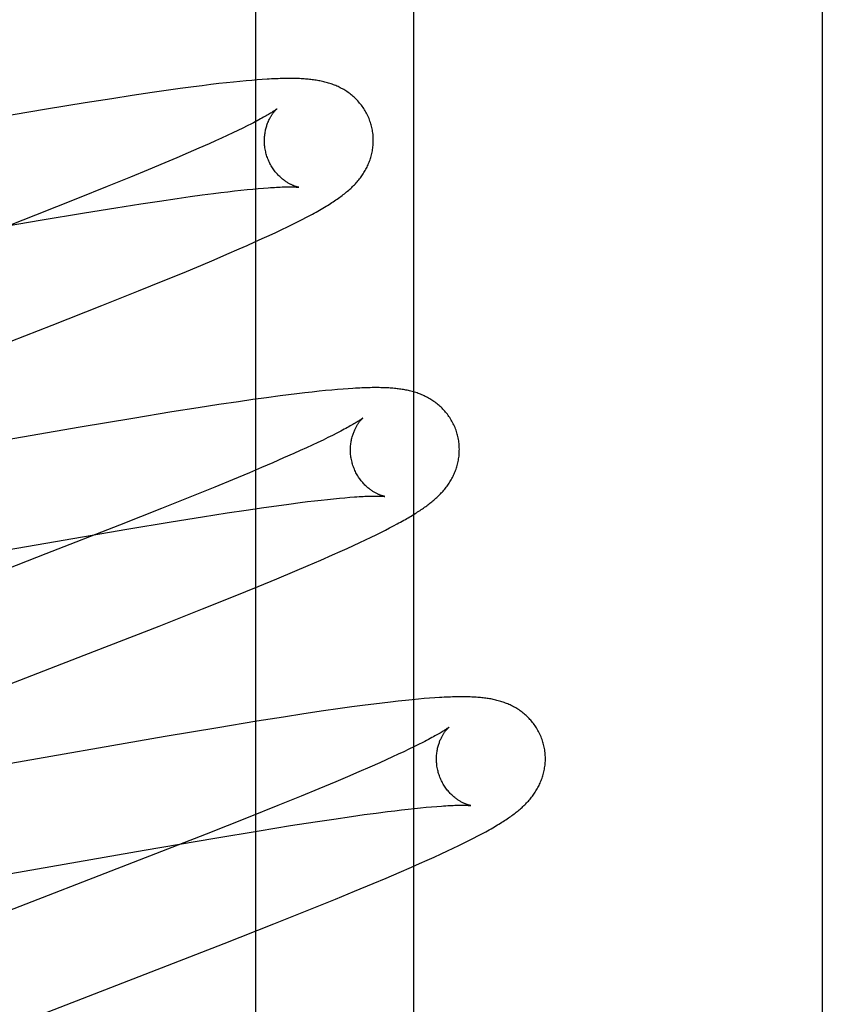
# Model space of a CAD drawing. Header units: inches. Extents: x 0 to 278, y 0 to 180.
# Tile 39 of 67: x 95.908 to 96.056, y 91.963 to 92.144. Entities that reach past the tile are written whole.
import ezdxf

# ---------------------------------------------------------------- set-up
doc = ezdxf.new("R2010")
doc.units = ezdxf.units.IN
doc.header["$LTSCALE"] = 15.310625
doc.header["$MEASUREMENT"] = 0
doc.linetypes.add('HIDDEN', pattern=[0.2, 0.1, -0.1])
doc.layers.add('DEFAULT_2', color=8, linetype='HIDDEN')
doc.layers.add('RIGHTHAND_DOOR_ASSEMBLY', color=7, linetype='CONTINUOUS')

msp = doc.modelspace()

# ---------------------------------------------------------------- linework, layer by layer
at = {"layer": 'DEFAULT_2', "color": 8, "linetype": 'HIDDEN'}
for p, q in [((95.9808, 88.0549), (95.9808, 93.5554)), ((95.94769, 92.13219), (95.9464, 92.13205)), ((95.94889, 92.13231), (95.94769, 92.13219)), ((95.95001, 92.13242), (95.94889, 92.13231)), ((95.95106, 92.13251), (95.95001, 92.13242)), ((95.95205, 92.13259), (95.95106, 92.13251)), ((95.95298, 92.13266), (95.95205, 92.13259)), ((95.93538, 92.13064), (95.93276, 92.13026)), ((95.93791, 92.13099), (95.93538, 92.13064)), ((95.94036, 92.13132), (95.93791, 92.13099)), ((95.94196, 92.13153), (95.94036, 92.13132)), ((95.94353, 92.13172), (95.94196, 92.13153)), ((95.94501, 92.1319), (95.94353, 92.13172)), ((95.9464, 92.13205), (95.94501, 92.1319)), ((95.92539, 92.12914), (95.92051, 92.12837)), ((95.92914, 92.12972), (95.92539, 92.12914)), ((95.93276, 92.13026), (95.92914, 92.12972)), ((95.91336, 92.1272), (95.90369, 92.12557)), ((95.92051, 92.12837), (95.91336, 92.1272)), ((95.94852, 92.12331), (95.94758, 92.12286)), ((95.94941, 92.12374), (95.94852, 92.12331)), ((95.95024, 92.12416), (95.94941, 92.12374)), ((95.95101, 92.12455), (95.95024, 92.12416)), ((95.9444, 92.12138), (95.94323, 92.12086)), ((95.94551, 92.12189), (95.9444, 92.12138)), ((95.94657, 92.12239), (95.94551, 92.12189)), ((95.94758, 92.12286), (95.94657, 92.12239)), ((95.94137, 92.12003), (95.9394, 92.11917)), ((95.94323, 92.12086), (95.94137, 92.12003)), ((95.93732, 92.11828), (95.93514, 92.11735)), ((95.9394, 92.11917), (95.93732, 92.11828)), ((95.93207, 92.11606), (95.92882, 92.11472)), ((95.93514, 92.11735), (95.93207, 92.11606)), ((95.92882, 92.11472), (95.92454, 92.11298)), ((95.92454, 92.11298), (95.9191, 92.11079)), ((95.94792, 92.11219), (95.94909, 92.11232)), ((95.94909, 92.11232), (95.95021, 92.11244)), ((95.95021, 92.11244), (95.95127, 92.11254)), ((95.95127, 92.11254), (95.95227, 92.11263)), ((95.95227, 92.11263), (95.9532, 92.11271)), ((95.9191, 92.11079), (95.91138, 92.10774)), ((95.93412, 92.11034), (95.93739, 92.11082)), ((95.93739, 92.11082), (95.93973, 92.11115)), ((95.93973, 92.11115), (95.94195, 92.11145)), ((95.94195, 92.11145), (95.94406, 92.11173)), ((95.94406, 92.11173), (95.9454, 92.1119)), ((95.9454, 92.1119), (95.94668, 92.11205)), ((95.94668, 92.11205), (95.94792, 92.11219)), ((95.92038, 92.10818), (95.92614, 92.10911)), ((95.92614, 92.10911), (95.93068, 92.10982)), ((95.93068, 92.10982), (95.93412, 92.11034)), ((95.91138, 92.10774), (95.89795, 92.10249)), ((95.91223, 92.10683), (95.92038, 92.10818)), ((95.95949, 92.10653), (95.96033, 92.10695)), ((95.96033, 92.10695), (95.96111, 92.10736)), ((95.89919, 92.10459), (95.91223, 92.10683)), ((95.95547, 92.10457), (95.95659, 92.10511)), ((95.95659, 92.10511), (95.95763, 92.10561)), ((95.95763, 92.10561), (95.9586, 92.10608)), ((95.9586, 92.10608), (95.95949, 92.10653)), ((95.95165, 92.10282), (95.95299, 92.10343)), ((95.95299, 92.10343), (95.95427, 92.10401)), ((95.95427, 92.10401), (95.95547, 92.10457)), ((95.9465, 92.10056), (95.94878, 92.10155)), ((95.94878, 92.10155), (95.95024, 92.10219)), ((95.95024, 92.10219), (95.95165, 92.10282)), ((95.94414, 92.09955), (95.9465, 92.10056)), ((95.93834, 92.09712), (95.94171, 92.09852)), ((95.94171, 92.09852), (95.94414, 92.09955)), ((95.93482, 92.09567), (95.93834, 92.09712)), ((95.93025, 92.09382), (95.93482, 92.09567)), ((95.92352, 92.09113), (95.93025, 92.09382)), ((95.91441, 92.08754), (95.92352, 92.09113)), ((95.86711, 92.06919), (95.91441, 92.08754)), ((95.95626, 92.07454), (95.95378, 92.07421)), ((95.95784, 92.07475), (95.95626, 92.07454)), ((95.95935, 92.07493), (95.95784, 92.07475)), ((95.96079, 92.0751), (95.95935, 92.07493)), ((95.96214, 92.07526), (95.96079, 92.0751)), ((95.96342, 92.07539), (95.96214, 92.07526)), ((95.96463, 92.07551), (95.96342, 92.07539)), ((95.96576, 92.07562), (95.96463, 92.07551)), ((95.96682, 92.07571), (95.96576, 92.07562)), ((95.96782, 92.07579), (95.96682, 92.07571)), ((95.96876, 92.07586), (95.96782, 92.07579)), ((95.94501, 92.07294), (95.94125, 92.07236)), ((95.94862, 92.07348), (95.94501, 92.07294)), ((95.95124, 92.07386), (95.94862, 92.07348)), ((95.95378, 92.07421), (95.95124, 92.07386)), ((95.93637, 92.07159), (95.92922, 92.07042)), ((95.94125, 92.07236), (95.93637, 92.07159)), ((95.92922, 92.07042), (95.91955, 92.06879)), ((95.91955, 92.06879), (95.87426, 92.0609)), ((95.96589, 92.06729), (95.96505, 92.06688)), ((95.96667, 92.06769), (95.96589, 92.06729)), ((95.96217, 92.06551), (95.9611, 92.06501)), ((95.96319, 92.06598), (95.96217, 92.06551)), ((95.96415, 92.06644), (95.96319, 92.06598)), ((95.96505, 92.06688), (95.96415, 92.06644)), ((95.95879, 92.06396), (95.95692, 92.06314)), ((95.95997, 92.0645), (95.95879, 92.06396)), ((95.9611, 92.06501), (95.95997, 92.0645)), ((95.95494, 92.06227), (95.95284, 92.06137)), ((95.95692, 92.06314), (95.95494, 92.06227)), ((95.95064, 92.06044), (95.94755, 92.05914)), ((95.95284, 92.06137), (95.95064, 92.06044)), ((95.94755, 92.05914), (95.94428, 92.0578)), ((95.94428, 92.0578), (95.93998, 92.05605)), ((95.93998, 92.05605), (95.93451, 92.05385)), ((95.95563, 92.05438), (95.95785, 92.05468)), ((95.95785, 92.05468), (95.95996, 92.05495)), ((95.95996, 92.05495), (95.9613, 92.05512)), ((95.9613, 92.05512), (95.96258, 92.05527)), ((95.96258, 92.05527), (95.96381, 92.05541)), ((95.96381, 92.05541), (95.96498, 92.05554)), ((95.96498, 92.05554), (95.9661, 92.05566)), ((95.9661, 92.05566), (95.96716, 92.05576)), ((95.96716, 92.05576), (95.96815, 92.05585)), ((95.96815, 92.05585), (95.96908, 92.05593)), ((95.93451, 92.05385), (95.92676, 92.05078)), ((95.94203, 92.05234), (95.94658, 92.05305)), ((95.94658, 92.05305), (95.95002, 92.05357)), ((95.95002, 92.05357), (95.9533, 92.05405)), ((95.9533, 92.05405), (95.95563, 92.05438)), ((95.92676, 92.05078), (95.91328, 92.04552)), ((95.92811, 92.05005), (95.93627, 92.05141)), ((95.93627, 92.05141), (95.94203, 92.05234)), ((95.97708, 92.05066), (95.97775, 92.05102)), ((95.91504, 92.04781), (95.92811, 92.05005)), ((95.97297, 92.0486), (95.97391, 92.04905)), ((95.97391, 92.04905), (95.97478, 92.04948)), ((95.97478, 92.04948), (95.9756, 92.0499)), ((95.9756, 92.0499), (95.97636, 92.05029)), ((95.97636, 92.05029), (95.97708, 92.05066)), ((95.86921, 92.03983), (95.91504, 92.04781)), ((95.96977, 92.04709), (95.9709, 92.04761)), ((95.9709, 92.04761), (95.97197, 92.04812)), ((95.97197, 92.04812), (95.97297, 92.0486)), ((95.91328, 92.04552), (95.88555, 92.03479)), ((95.96373, 92.04439), (95.96591, 92.04534)), ((95.96591, 92.04534), (95.96727, 92.04595)), ((95.96727, 92.04595), (95.96855, 92.04653)), ((95.96855, 92.04653), (95.96977, 92.04709)), ((95.96142, 92.04339), (95.96373, 92.04439)), ((95.95568, 92.04097), (95.959, 92.04236)), ((95.959, 92.04236), (95.96142, 92.04339)), ((95.95222, 92.03954), (95.95568, 92.04097)), ((95.9477, 92.0377), (95.95222, 92.03954)), ((95.94202, 92.03542), (95.9477, 92.0377)), ((95.93405, 92.03226), (95.94202, 92.03542)), ((95.92033, 92.02691), (95.93405, 92.03226)), ((95.88244, 92.01222), (95.92033, 92.02691)), ((95.97654, 92.01831), (95.97503, 92.01813)), ((95.97796, 92.01847), (95.97654, 92.01831)), ((95.97928, 92.01861), (95.97796, 92.01847)), ((95.98051, 92.01873), (95.97928, 92.01861)), ((95.98165, 92.01884), (95.98051, 92.01873)), ((95.98272, 92.01893), (95.98165, 92.01884)), ((95.98371, 92.01901), (95.98272, 92.01893)), ((95.98465, 92.01908), (95.98371, 92.01901)), ((95.96426, 92.01667), (95.96064, 92.01613)), ((95.96688, 92.01705), (95.96426, 92.01667)), ((95.96942, 92.0174), (95.96688, 92.01705)), ((95.97187, 92.01773), (95.96942, 92.0174)), ((95.97346, 92.01793), (95.97187, 92.01773)), ((95.97503, 92.01813), (95.97346, 92.01793)), ((95.95201, 92.01477), (95.94486, 92.0136)), ((95.95689, 92.01555), (95.95201, 92.01477)), ((95.96064, 92.01613), (95.95689, 92.01555)), ((95.94486, 92.0136), (95.93519, 92.01197)), ((95.93519, 92.01197), (95.88993, 92.00409)), ((95.97897, 92.00919), (95.97796, 92.00871)), ((95.97992, 92.00964), (95.97897, 92.00919)), ((95.98082, 92.01008), (95.97992, 92.00964)), ((95.98166, 92.01049), (95.98082, 92.01008)), ((95.98244, 92.01089), (95.98166, 92.01049)), ((95.97576, 92.0077), (95.97459, 92.00717)), ((95.97689, 92.00822), (95.97576, 92.0077)), ((95.97796, 92.00871), (95.97689, 92.00822)), ((95.97272, 92.00635), (95.97075, 92.00549)), ((95.97459, 92.00717), (95.97272, 92.00635)), ((95.96866, 92.00459), (95.96647, 92.00366)), ((95.97075, 92.00549), (95.96866, 92.00459)), ((95.96339, 92.00237), (95.96014, 92.00103)), ((95.96647, 92.00366), (95.96339, 92.00237)), ((95.96014, 92.00103), (95.95585, 91.99929)), ((95.95585, 91.99929), (95.95041, 91.9971)), ((95.97598, 91.99819), (95.9773, 91.99835)), ((95.9773, 91.99835), (95.97858, 91.99851)), ((95.97858, 91.99851), (95.9798, 91.99864)), ((95.9798, 91.99864), (95.98096, 91.99877)), ((95.98096, 91.99877), (95.98206, 91.99888)), ((95.98206, 91.99888), (95.98311, 91.99898)), ((95.98311, 91.99898), (95.98409, 91.99907)), ((95.98409, 91.99907), (95.98501, 91.99915)), ((95.95041, 91.9971), (95.9427, 91.99405)), ((95.96269, 91.99631), (95.96611, 91.99682)), ((95.96611, 91.99682), (95.96936, 91.9973)), ((95.96936, 91.9973), (95.97168, 91.99762)), ((95.97168, 91.99762), (95.97388, 91.99792)), ((95.97388, 91.99792), (95.97598, 91.99819)), ((95.95243, 91.99468), (95.95817, 91.9956)), ((95.95817, 91.9956), (95.96269, 91.99631)), ((95.9427, 91.99405), (95.92928, 91.98881)), ((95.93129, 91.9911), (95.94431, 91.99333)), ((95.94431, 91.99333), (95.95243, 91.99468)), ((95.99092, 91.99287), (95.99176, 91.9933)), ((95.99176, 91.9933), (95.99255, 91.99371)), ((95.88557, 91.98314), (95.93129, 91.9911)), ((95.98697, 91.99095), (95.98806, 91.99147)), ((95.98806, 91.99147), (95.98907, 91.99196)), ((95.98907, 91.99196), (95.99003, 91.99242)), ((95.99003, 91.99242), (95.99092, 91.99287)), ((95.98325, 91.98925), (95.98457, 91.98984)), ((95.98457, 91.98984), (95.98581, 91.99041)), ((95.98581, 91.99041), (95.98697, 91.99095)), ((95.92928, 91.98881), (95.88824, 91.97289)), ((95.97811, 91.98699), (95.98038, 91.98797)), ((95.98038, 91.98797), (95.98185, 91.98862)), ((95.98185, 91.98862), (95.98325, 91.98925)), ((95.97333, 91.98495), (95.97576, 91.98598)), ((95.97576, 91.98598), (95.97811, 91.98699)), ((95.96995, 91.98355), (95.97333, 91.98495)), ((95.96187, 91.98025), (95.96644, 91.98211)), ((95.96644, 91.98211), (95.96995, 91.98355)), ((95.95514, 91.97757), (95.96187, 91.98025)), ((95.94603, 91.97398), (95.95514, 91.97757)), ((95.89872, 91.95562), (95.94603, 91.97398))]:
    msp.add_line(p, q, dxfattribs=at)
for points in [[(95.973, 92.12433), (95.97293, 92.12454), (95.97286, 92.12479), (95.97277, 92.12503), (95.97268, 92.12528), (95.97259, 92.12552), (95.97249, 92.12576), (95.97238, 92.12599), (95.97227, 92.12622), (95.97215, 92.12645), (95.97203, 92.12668), (95.9719, 92.1269), (95.97177, 92.12712), (95.97163, 92.12733), (95.97149, 92.12755), (95.97134, 92.12775), (95.97119, 92.12795), (95.97103, 92.12815), (95.97087, 92.12834), (95.97071, 92.12853), (95.97055, 92.12872), (95.97038, 92.1289), (95.97021, 92.12907), (95.97003, 92.12924), (95.96985, 92.12941), (95.96967, 92.12957), (95.96949, 92.12972), (95.96931, 92.12987), (95.96912, 92.13002), (95.96893, 92.13016), (95.96874, 92.1303), (95.96854, 92.13043), (95.96834, 92.13056), (95.96814, 92.13069), (95.96794, 92.13081), (95.96774, 92.13093), (95.96753, 92.13104), (95.96732, 92.13115), (95.96711, 92.13125), (95.96691, 92.13135), (95.96669, 92.13145), (95.96648, 92.13154), (95.96627, 92.13162), (95.96605, 92.13171), (95.96584, 92.13179), (95.96562, 92.13187), (95.96539, 92.13194), (95.96517, 92.13201), (95.96495, 92.13208), (95.96472, 92.13214), (95.96449, 92.1322), (95.96427, 92.13226), (95.96404, 92.13231), (95.96381, 92.13236), (95.96358, 92.13241), (95.96335, 92.13245), (95.96312, 92.13249), (95.96288, 92.13253), (95.96265, 92.13257), (95.96241, 92.1326), (95.96217, 92.13263), (95.96193, 92.13266), (95.96169, 92.13269), (95.96144, 92.13271), (95.96119, 92.13273), (95.96093, 92.13275), (95.96067, 92.13277), (95.9604, 92.13279), (95.96013, 92.13281), (95.95985, 92.13282), (95.95956, 92.13283), (95.95926, 92.13284), (95.95896, 92.13284), (95.95865, 92.13285), (95.95834, 92.13285), (95.95801, 92.13285), (95.95768, 92.13285), (95.95734, 92.13285), (95.95699, 92.13284), (95.95664, 92.13283), (95.95627, 92.13282), (95.95589, 92.13281), (95.95551, 92.1328), (95.95511, 92.13278), (95.95471, 92.13276), (95.95429, 92.13274), (95.95387, 92.13271), (95.95298, 92.13266)], [(95.95568, 92.12726), (95.95567, 92.12726), (95.95565, 92.12724), (95.95563, 92.12722), (95.95559, 92.1272), (95.95555, 92.12717), (95.9555, 92.12713), (95.95544, 92.12708), (95.95536, 92.12703), (95.95528, 92.12697), (95.95518, 92.12691), (95.95507, 92.12684), (95.95495, 92.12676), (95.95481, 92.12667), (95.95467, 92.12657), (95.9545, 92.12647), (95.95432, 92.12637), (95.95413, 92.12625), (95.95392, 92.12613), (95.9537, 92.126), (95.95346, 92.12586), (95.95321, 92.12572), (95.95294, 92.12557), (95.95266, 92.12542), (95.95236, 92.12525), (95.95205, 92.12509), (95.95172, 92.12491), (95.95137, 92.12473), (95.95101, 92.12455)], [(95.95373, 92.11897), (95.95367, 92.11917), (95.95362, 92.1194), (95.95357, 92.11963), (95.95353, 92.11987), (95.95349, 92.1201), (95.95346, 92.12034), (95.95343, 92.12057), (95.95341, 92.12081), (95.9534, 92.12104), (95.95339, 92.12127), (95.95339, 92.1215), (95.9534, 92.12173), (95.95341, 92.12195), (95.95342, 92.12217), (95.95344, 92.12239), (95.95347, 92.1226), (95.9535, 92.12281), (95.95353, 92.12301), (95.95357, 92.12321), (95.95361, 92.1234), (95.95366, 92.12359), (95.9537, 92.12378), (95.95376, 92.12396), (95.95381, 92.12413), (95.95386, 92.1243), (95.95392, 92.12447), (95.95398, 92.12463), (95.95404, 92.12478), (95.95411, 92.12493), (95.95417, 92.12508), (95.95423, 92.12522), (95.9543, 92.12535), (95.95437, 92.12548), (95.95443, 92.1256), (95.9545, 92.12572), (95.95456, 92.12584), (95.95463, 92.12595), (95.9547, 92.12606), (95.95476, 92.12616), (95.95483, 92.12625), (95.95489, 92.12635), (95.95495, 92.12644), (95.95502, 92.12652), (95.95508, 92.1266), (95.95514, 92.12668), (95.95519, 92.12675), (95.95525, 92.12682), (95.9553, 92.12688), (95.95535, 92.12694), (95.9554, 92.12699), (95.95545, 92.12704), (95.95549, 92.12709), (95.95553, 92.12713), (95.95557, 92.12716), (95.9556, 92.12719), (95.95562, 92.12722), (95.95565, 92.12724), (95.95566, 92.12725), (95.95567, 92.12726), (95.95568, 92.12727)], [(95.96111, 92.10736), (95.96149, 92.10756), (95.96185, 92.10776), (95.9622, 92.10795), (95.96255, 92.10813), (95.96288, 92.10832), (95.9632, 92.1085), (95.96352, 92.10868), (95.96382, 92.10885), (95.96412, 92.10903), (95.96442, 92.1092), (95.9647, 92.10937), (95.96498, 92.10954), (95.96525, 92.10971), (95.96551, 92.10988), (95.96577, 92.11004), (95.96603, 92.11021), (95.96627, 92.11037), (95.96652, 92.11054), (95.96675, 92.1107), (95.96698, 92.11086), (95.96721, 92.11102), (95.96743, 92.11118), (95.96765, 92.11135), (95.96786, 92.11151), (95.96807, 92.11167), (95.96827, 92.11184), (95.96847, 92.112), (95.96867, 92.11217), (95.96886, 92.11233), (95.96905, 92.1125), (95.96923, 92.11266), (95.96941, 92.11283), (95.96958, 92.113), (95.96975, 92.11317), (95.96992, 92.11334), (95.97009, 92.11352), (95.97025, 92.11369), (95.9704, 92.11387), (95.97056, 92.11405), (95.97071, 92.11423), (95.97085, 92.11441), (95.971, 92.1146), (95.97114, 92.11479), (95.97127, 92.11497), (95.9714, 92.11516), (95.97153, 92.11536), (95.97166, 92.11556), (95.97178, 92.11576), (95.9719, 92.11596), (95.97201, 92.11617), (95.97212, 92.11638), (95.97223, 92.11659), (95.97233, 92.1168), (95.97243, 92.11702), (95.97252, 92.11724), (95.97261, 92.11745), (95.9727, 92.11768), (95.97278, 92.1179), (95.97285, 92.11813), (95.97293, 92.11836), (95.97299, 92.11859), (95.97306, 92.11883), (95.97311, 92.11906), (95.97316, 92.1193), (95.97321, 92.11955), (95.97325, 92.11979), (95.97329, 92.12004), (95.97332, 92.12029), (95.97334, 92.12054), (95.97336, 92.12079), (95.97338, 92.12105), (95.97338, 92.1213), (95.97338, 92.12156), (95.97338, 92.12181), (95.97337, 92.12207), (95.97335, 92.12233), (95.97333, 92.12259), (95.9733, 92.12284), (95.97326, 92.1231), (95.97322, 92.12336), (95.97317, 92.12361), (95.97311, 92.12386), (95.97305, 92.12412), (95.973, 92.12433)], [(95.95967, 92.11287), (95.95968, 92.11287), (95.95967, 92.11287), (95.95966, 92.11287), (95.95964, 92.11288), (95.95961, 92.11289), (95.95957, 92.11289), (95.95953, 92.1129), (95.95948, 92.11291), (95.95943, 92.11293), (95.95937, 92.11294), (95.9593, 92.11296), (95.95923, 92.11298), (95.95916, 92.11301), (95.95908, 92.11303), (95.959, 92.11306), (95.95891, 92.11309), (95.95882, 92.11313), (95.95873, 92.11317), (95.95863, 92.11321), (95.95853, 92.11325), (95.95843, 92.1133), (95.95832, 92.11335), (95.95822, 92.1134), (95.95811, 92.11346), (95.95799, 92.11352), (95.95788, 92.11358), (95.95776, 92.11365), (95.95764, 92.11372), (95.95751, 92.1138), (95.95739, 92.11388), (95.95726, 92.11397), (95.95713, 92.11406), (95.957, 92.11415), (95.95687, 92.11425), (95.95673, 92.11436), (95.9566, 92.11447), (95.95647, 92.11459), (95.95633, 92.11471), (95.95619, 92.11484), (95.95606, 92.11497), (95.95592, 92.11511), (95.95578, 92.11526), (95.95565, 92.11541), (95.95551, 92.11557), (95.95538, 92.11573), (95.95525, 92.1159), (95.95512, 92.11607), (95.95499, 92.11626), (95.95487, 92.11644), (95.95475, 92.11663), (95.95463, 92.11683), (95.95452, 92.11703), (95.95441, 92.11723), (95.9543, 92.11744), (95.9542, 92.11765), (95.95411, 92.11787), (95.95402, 92.11809), (95.95394, 92.11831), (95.95386, 92.11854), (95.95379, 92.11877), (95.95373, 92.11897)], [(95.9532, 92.11271), (95.95408, 92.11278), (95.95449, 92.11281), (95.95489, 92.11283), (95.95527, 92.11285), (95.95563, 92.11287), (95.95598, 92.11289), (95.95631, 92.11291), (95.95662, 92.11292), (95.95692, 92.11293), (95.9572, 92.11293), (95.95747, 92.11294), (95.95772, 92.11294), (95.95795, 92.11294), (95.95816, 92.11294), (95.95836, 92.11294), (95.95854, 92.11294), (95.95871, 92.11294), (95.95886, 92.11293), (95.95899, 92.11292), (95.95912, 92.11292), (95.95922, 92.11291), (95.95932, 92.11291), (95.9594, 92.1129), (95.95947, 92.11289), (95.95953, 92.11289), (95.95958, 92.11288), (95.95962, 92.11288), (95.95965, 92.11288), (95.95967, 92.11287), (95.95967, 92.11287)], [(95.98879, 92.06754), (95.98873, 92.06775), (95.98865, 92.068), (95.98856, 92.06824), (95.98847, 92.06849), (95.98838, 92.06873), (95.98828, 92.06897), (95.98817, 92.0692), (95.98806, 92.06943), (95.98794, 92.06966), (95.98782, 92.06989), (95.98769, 92.07011), (95.98756, 92.07033), (95.98742, 92.07055), (95.98727, 92.07076), (95.98713, 92.07096), (95.98698, 92.07116), (95.98682, 92.07136), (95.98666, 92.07156), (95.9865, 92.07174), (95.98633, 92.07193), (95.98617, 92.07211), (95.98599, 92.07228), (95.98582, 92.07245), (95.98564, 92.07262), (95.98546, 92.07278), (95.98528, 92.07293), (95.98509, 92.07308), (95.98491, 92.07323), (95.98472, 92.07337), (95.98452, 92.07351), (95.98433, 92.07364), (95.98413, 92.07377), (95.98393, 92.0739), (95.98373, 92.07402), (95.98352, 92.07414), (95.98332, 92.07425), (95.98311, 92.07436), (95.9829, 92.07446), (95.98269, 92.07456), (95.98248, 92.07466), (95.98227, 92.07475), (95.98205, 92.07484), (95.98184, 92.07492), (95.98162, 92.075), (95.9814, 92.07508), (95.98118, 92.07515), (95.98095, 92.07522), (95.98073, 92.07529), (95.9805, 92.07535), (95.98028, 92.07541), (95.98005, 92.07547), (95.97982, 92.07552), (95.9796, 92.07557), (95.97937, 92.07562), (95.97914, 92.07566), (95.97891, 92.0757), (95.97867, 92.07574), (95.97844, 92.07578), (95.97821, 92.07581), (95.97797, 92.07584), (95.97773, 92.07587), (95.97749, 92.0759), (95.97724, 92.07592), (95.97699, 92.07594), (95.97673, 92.07596), (95.97647, 92.07598), (95.97621, 92.076), (95.97593, 92.07601), (95.97565, 92.07603), (95.97536, 92.07604), (95.97507, 92.07605), (95.97477, 92.07605), (95.97446, 92.07606), (95.97414, 92.07606), (95.97382, 92.07606), (95.97348, 92.07606), (95.97314, 92.07606), (95.97279, 92.07605), (95.97243, 92.07604), (95.97207, 92.07603), (95.97169, 92.07602), (95.9713, 92.07601), (95.9709, 92.07599), (95.9705, 92.07597), (95.97008, 92.07595), (95.96965, 92.07592), (95.96876, 92.07586)], [(95.97147, 92.07047), (95.97146, 92.07047), (95.97144, 92.07046), (95.97142, 92.07044), (95.97139, 92.07041), (95.97135, 92.07039), (95.9713, 92.07035), (95.97125, 92.07031), (95.97118, 92.07026), (95.9711, 92.0702), (95.97101, 92.07014), (95.9709, 92.07007), (95.97079, 92.07), (95.97066, 92.06991), (95.97052, 92.06983), (95.97037, 92.06973), (95.97021, 92.06963), (95.97003, 92.06952), (95.96983, 92.06941), (95.96963, 92.06928), (95.9694, 92.06916), (95.96916, 92.06902), (95.96891, 92.06888), (95.96864, 92.06873), (95.96835, 92.06857), (95.96804, 92.06841), (95.96772, 92.06823), (95.96739, 92.06806), (95.96703, 92.06787), (95.96667, 92.06769)], [(95.96952, 92.06218), (95.96947, 92.06238), (95.96941, 92.06261), (95.96936, 92.06285), (95.96932, 92.06308), (95.96928, 92.06332), (95.96925, 92.06355), (95.96922, 92.06379), (95.9692, 92.06402), (95.96919, 92.06425), (95.96918, 92.06448), (95.96918, 92.06471), (95.96919, 92.06493), (95.9692, 92.06516), (95.96921, 92.06538), (95.96923, 92.06559), (95.96926, 92.06581), (95.96929, 92.06602), (95.96932, 92.06622), (95.96936, 92.06642), (95.9694, 92.06662), (95.96945, 92.06681), (95.9695, 92.067), (95.96955, 92.06718), (95.9696, 92.06735), (95.96966, 92.06752), (95.96972, 92.06768), (95.96978, 92.06784), (95.96984, 92.068), (95.9699, 92.06815), (95.96996, 92.06829), (95.97003, 92.06843), (95.97009, 92.06857), (95.97016, 92.0687), (95.97023, 92.06882), (95.97029, 92.06894), (95.97036, 92.06905), (95.97043, 92.06917), (95.97049, 92.06927), (95.97056, 92.06937), (95.97062, 92.06947), (95.97069, 92.06956), (95.97075, 92.06965), (95.97081, 92.06974), (95.97087, 92.06982), (95.97093, 92.06989), (95.97099, 92.06996), (95.97104, 92.07003), (95.9711, 92.07009), (95.97115, 92.07015), (95.9712, 92.0702), (95.97124, 92.07025), (95.97128, 92.0703), (95.97132, 92.07034), (95.97136, 92.07037), (95.97139, 92.0704), (95.97142, 92.07043), (95.97144, 92.07045), (95.97145, 92.07046), (95.97146, 92.07047), (95.97147, 92.07047)], [(95.97775, 92.05102), (95.97807, 92.0512), (95.97838, 92.05137), (95.97868, 92.05153), (95.97898, 92.0517), (95.97926, 92.05186), (95.97954, 92.05202), (95.9798, 92.05217), (95.98007, 92.05233), (95.98032, 92.05248), (95.98057, 92.05263), (95.98081, 92.05278), (95.98105, 92.05293), (95.98129, 92.05307), (95.98151, 92.05322), (95.98174, 92.05337), (95.98196, 92.05351), (95.98217, 92.05365), (95.98239, 92.0538), (95.98259, 92.05394), (95.9828, 92.05409), (95.983, 92.05423), (95.9832, 92.05438), (95.98339, 92.05452), (95.98358, 92.05467), (95.98377, 92.05481), (95.98396, 92.05496), (95.98414, 92.05511), (95.98433, 92.05526), (95.98451, 92.05541), (95.98468, 92.05557), (95.98486, 92.05573), (95.98503, 92.05588), (95.9852, 92.05605), (95.98537, 92.05621), (95.98554, 92.05637), (95.9857, 92.05654), (95.98586, 92.05671), (95.98602, 92.05689), (95.98618, 92.05706), (95.98633, 92.05724), (95.98648, 92.05742), (95.98663, 92.0576), (95.98677, 92.05779), (95.98691, 92.05797), (95.98704, 92.05816), (95.98718, 92.05835), (95.98731, 92.05854), (95.98743, 92.05874), (95.98755, 92.05894), (95.98767, 92.05914), (95.98779, 92.05935), (95.9879, 92.05956), (95.98801, 92.05977), (95.98811, 92.05999), (95.98821, 92.0602), (95.98831, 92.06042), (95.9884, 92.06064), (95.98848, 92.06086), (95.98856, 92.06109), (95.98864, 92.06131), (95.98871, 92.06154), (95.98878, 92.06178), (95.98884, 92.06201), (95.9889, 92.06225), (95.98895, 92.0625), (95.989, 92.06274), (95.98904, 92.06299), (95.98908, 92.06323), (95.98911, 92.06348), (95.98913, 92.06374), (95.98915, 92.06399), (95.98917, 92.06424), (95.98917, 92.0645), (95.98918, 92.06476), (95.98917, 92.06501), (95.98916, 92.06527), (95.98914, 92.06553), (95.98912, 92.06579), (95.98909, 92.06605), (95.98905, 92.0663), (95.98901, 92.06656), (95.98896, 92.06682), (95.98891, 92.06707), (95.98884, 92.06732), (95.98879, 92.06754)], [(95.97546, 92.05608), (95.97547, 92.05608), (95.97547, 92.05608), (95.97545, 92.05608), (95.97543, 92.05609), (95.9754, 92.05609), (95.97537, 92.0561), (95.97533, 92.05611), (95.97528, 92.05612), (95.97523, 92.05614), (95.97517, 92.05615), (95.9751, 92.05617), (95.97503, 92.05619), (95.97496, 92.05621), (95.97488, 92.05624), (95.9748, 92.05627), (95.97471, 92.0563), (95.97462, 92.05633), (95.97453, 92.05637), (95.97443, 92.05641), (95.97433, 92.05646), (95.97423, 92.0565), (95.97413, 92.05655), (95.97402, 92.0566), (95.97391, 92.05666), (95.97379, 92.05672), (95.97368, 92.05679), (95.97356, 92.05685), (95.97344, 92.05693), (95.97331, 92.057), (95.97319, 92.05708), (95.97306, 92.05717), (95.97293, 92.05726), (95.9728, 92.05736), (95.97267, 92.05746), (95.97253, 92.05756), (95.9724, 92.05767), (95.97226, 92.05779), (95.97213, 92.05791), (95.97199, 92.05804), (95.97185, 92.05817), (95.97172, 92.05831), (95.97158, 92.05846), (95.97144, 92.05861), (95.97131, 92.05877), (95.97117, 92.05893), (95.97104, 92.0591), (95.97091, 92.05928), (95.97078, 92.05946), (95.97066, 92.05964), (95.97054, 92.05984), (95.97042, 92.06003), (95.97031, 92.06023), (95.9702, 92.06044), (95.9701, 92.06065), (95.97, 92.06086), (95.9699, 92.06108), (95.96981, 92.0613), (95.96973, 92.06152), (95.96965, 92.06175), (95.96958, 92.06198), (95.96952, 92.06218)], [(95.96908, 92.05593), (95.96995, 92.05599), (95.97036, 92.05602), (95.97076, 92.05604), (95.97114, 92.05607), (95.9715, 92.05609), (95.97184, 92.0561), (95.97217, 92.05612), (95.97248, 92.05613), (95.97277, 92.05614), (95.97304, 92.05614), (95.9733, 92.05615), (95.97354, 92.05615), (95.97376, 92.05615), (95.97397, 92.05615), (95.97416, 92.05615), (95.97433, 92.05615), (95.9745, 92.05614), (95.97464, 92.05614), (95.97478, 92.05613), (95.9749, 92.05613), (95.97501, 92.05612), (95.97511, 92.05612), (95.97519, 92.05611), (95.97526, 92.0561), (95.97532, 92.0561), (95.97537, 92.05609), (95.97541, 92.05609), (95.97544, 92.05608), (95.97546, 92.05608), (95.97546, 92.05608)], [(96.00458, 92.01075), (96.00452, 92.01096), (96.00444, 92.01121), (96.00436, 92.01145), (96.00427, 92.01169), (96.00417, 92.01193), (96.00407, 92.01217), (96.00396, 92.01241), (96.00385, 92.01264), (96.00373, 92.01287), (96.00361, 92.0131), (96.00348, 92.01332), (96.00335, 92.01354), (96.00321, 92.01375), (96.00307, 92.01396), (96.00292, 92.01417), (96.00277, 92.01437), (96.00262, 92.01457), (96.00246, 92.01476), (96.00229, 92.01495), (96.00213, 92.01513), (96.00196, 92.01531), (96.00179, 92.01549), (96.00161, 92.01566), (96.00144, 92.01582), (96.00126, 92.01598), (96.00107, 92.01614), (96.00089, 92.01629), (96.0007, 92.01643), (96.00051, 92.01658), (96.00032, 92.01671), (96.00013, 92.01685), (95.99993, 92.01698), (95.99973, 92.0171), (95.99953, 92.01722), (95.99932, 92.01734), (95.99911, 92.01745), (95.99891, 92.01756), (95.9987, 92.01767), (95.99849, 92.01777), (95.99828, 92.01786), (95.99807, 92.01795), (95.99785, 92.01804), (95.99764, 92.01813), (95.99742, 92.01821), (95.9972, 92.01828), (95.99698, 92.01836), (95.99676, 92.01843), (95.99653, 92.01849), (95.99631, 92.01856), (95.99608, 92.01862), (95.99585, 92.01867), (95.99563, 92.01873), (95.9954, 92.01878), (95.99517, 92.01882), (95.99494, 92.01887), (95.99471, 92.01891), (95.99448, 92.01895), (95.99425, 92.01898), (95.99401, 92.01902), (95.99377, 92.01905), (95.99353, 92.01908), (95.99329, 92.0191), (95.99305, 92.01913), (95.9928, 92.01915), (95.99254, 92.01917), (95.99228, 92.01919), (95.99202, 92.01921), (95.99175, 92.01922), (95.99147, 92.01923), (95.99118, 92.01925), (95.99089, 92.01925), (95.99059, 92.01926), (95.99028, 92.01927), (95.98997, 92.01927), (95.98965, 92.01927), (95.98932, 92.01927), (95.98898, 92.01927), (95.98864, 92.01926), (95.98828, 92.01925), (95.98792, 92.01924), (95.98755, 92.01923), (95.98717, 92.01922), (95.98677, 92.0192), (95.98637, 92.01918), (95.98596, 92.01916), (95.98553, 92.01914), (95.98465, 92.01908)], [(95.98726, 92.01368), (95.98725, 92.01368), (95.98724, 92.01367), (95.98722, 92.01365), (95.98719, 92.01363), (95.98715, 92.0136), (95.9871, 92.01356), (95.98704, 92.01352), (95.98698, 92.01347), (95.9869, 92.01342), (95.98681, 92.01336), (95.98671, 92.01329), (95.98659, 92.01321), (95.98647, 92.01313), (95.98633, 92.01304), (95.98618, 92.01295), (95.98601, 92.01284), (95.98582, 92.01273), (95.98563, 92.01262), (95.98541, 92.01249), (95.98518, 92.01236), (95.98494, 92.01222), (95.98468, 92.01207), (95.98441, 92.01192), (95.98412, 92.01177), (95.98381, 92.0116), (95.98349, 92.01143), (95.98316, 92.01126), (95.98281, 92.01107), (95.98244, 92.01089)], [(95.98531, 92.00539), (95.98526, 92.00559), (95.9852, 92.00582), (95.98515, 92.00605), (95.98511, 92.00629), (95.98507, 92.00652), (95.98504, 92.00676), (95.98501, 92.00699), (95.98499, 92.00722), (95.98498, 92.00745), (95.98498, 92.00768), (95.98497, 92.00791), (95.98498, 92.00813), (95.98499, 92.00836), (95.985, 92.00857), (95.98502, 92.00879), (95.98505, 92.009), (95.98508, 92.00921), (95.98511, 92.00942), (95.98515, 92.00962), (95.98519, 92.00981), (95.98524, 92.01), (95.98528, 92.01019), (95.98534, 92.01037), (95.98539, 92.01054), (95.98544, 92.01071), (95.9855, 92.01088), (95.98556, 92.01104), (95.98562, 92.01119), (95.98568, 92.01134), (95.98575, 92.01149), (95.98581, 92.01163), (95.98588, 92.01176), (95.98594, 92.01189), (95.98601, 92.01201), (95.98608, 92.01213), (95.98614, 92.01225), (95.98621, 92.01236), (95.98627, 92.01247), (95.98634, 92.01257), (95.9864, 92.01266), (95.98647, 92.01276), (95.98653, 92.01285), (95.98659, 92.01293), (95.98665, 92.01301), (95.98671, 92.01309), (95.98677, 92.01316), (95.98683, 92.01323), (95.98688, 92.01329), (95.98693, 92.01335), (95.98698, 92.0134), (95.98703, 92.01345), (95.98707, 92.0135), (95.98711, 92.01354), (95.98714, 92.01357), (95.98717, 92.01361), (95.9872, 92.01363), (95.98722, 92.01365), (95.98724, 92.01367), (95.98725, 92.01368), (95.98726, 92.01368)], [(95.99255, 91.99371), (95.99293, 91.99391), (95.9933, 91.9941), (95.99366, 91.9943), (95.99401, 91.99448), (95.99435, 91.99467), (95.99467, 91.99485), (95.99499, 91.99503), (95.9953, 91.99521), (95.9956, 91.99539), (95.99589, 91.99556), (95.99618, 91.99573), (95.99645, 91.9959), (95.99672, 91.99606), (95.99698, 91.99622), (95.99724, 91.99638), (95.99748, 91.99654), (95.99772, 91.9967), (95.99795, 91.99685), (95.99818, 91.99701), (95.99839, 91.99716), (95.99861, 91.99731), (95.99881, 91.99746), (95.99902, 91.99761), (95.99922, 91.99775), (95.99941, 91.9979), (95.9996, 91.99805), (95.99979, 91.9982), (95.99997, 91.99835), (96.00015, 91.9985), (96.00033, 91.99865), (96.00051, 91.99881), (96.00068, 91.99896), (96.00085, 91.99912), (96.00102, 91.99928), (96.00119, 91.99945), (96.00136, 91.99961), (96.00152, 91.99978), (96.00168, 91.99995), (96.00184, 92.00012), (96.00199, 92.0003), (96.00215, 92.00047), (96.00229, 92.00065), (96.00244, 92.00084), (96.00258, 92.00102), (96.00272, 92.00121), (96.00285, 92.00139), (96.00298, 92.00158), (96.00311, 92.00178), (96.00324, 92.00197), (96.00336, 92.00217), (96.00348, 92.00238), (96.00359, 92.00258), (96.0037, 92.00279), (96.00381, 92.003), (96.00391, 92.00322), (96.00401, 92.00343), (96.0041, 92.00365), (96.00419, 92.00387), (96.00428, 92.00409), (96.00436, 92.00431), (96.00444, 92.00454), (96.00451, 92.00477), (96.00457, 92.005), (96.00464, 92.00524), (96.00469, 92.00548), (96.00475, 92.00572), (96.00479, 92.00596), (96.00483, 92.00621), (96.00487, 92.00646), (96.0049, 92.00671), (96.00493, 92.00696), (96.00495, 92.00721), (96.00496, 92.00746), (96.00497, 92.00772), (96.00497, 92.00798), (96.00496, 92.00823), (96.00495, 92.00849), (96.00493, 92.00875), (96.00491, 92.009), (96.00488, 92.00926), (96.00484, 92.00952), (96.0048, 92.00977), (96.00475, 92.01003), (96.0047, 92.01028), (96.00463, 92.01053), (96.00458, 92.01075)], [(95.99126, 91.99929), (95.99126, 91.99929), (95.99126, 91.99929), (95.99124, 91.99929), (95.99122, 91.9993), (95.99119, 91.9993), (95.99115, 91.99931), (95.99111, 91.99932), (95.99106, 91.99933), (95.99101, 91.99935), (95.99095, 91.99936), (95.99089, 91.99938), (95.99082, 91.9994), (95.99074, 91.99943), (95.99067, 91.99945), (95.99058, 91.99948), (95.9905, 91.99951), (95.99041, 91.99955), (95.99031, 91.99958), (95.99022, 91.99962), (95.99012, 91.99967), (95.99001, 91.99971), (95.98991, 91.99976), (95.9898, 91.99982), (95.98969, 91.99987), (95.98958, 91.99993), (95.98946, 92), (95.98934, 92.00007), (95.98922, 92.00014), (95.9891, 92.00022), (95.98897, 92.0003), (95.98884, 92.00038), (95.98872, 92.00047), (95.98858, 92.00057), (95.98845, 92.00067), (95.98832, 92.00078), (95.98818, 92.00089), (95.98805, 92.001), (95.98791, 92.00112), (95.98778, 92.00125), (95.98764, 92.00139), (95.9875, 92.00153), (95.98737, 92.00167), (95.98723, 92.00182), (95.98709, 92.00198), (95.98696, 92.00215), (95.98683, 92.00232), (95.9867, 92.00249), (95.98657, 92.00267), (95.98645, 92.00286), (95.98633, 92.00305), (95.98621, 92.00324), (95.9861, 92.00344), (95.98599, 92.00365), (95.98589, 92.00386), (95.98579, 92.00407), (95.98569, 92.00429), (95.9856, 92.00451), (95.98552, 92.00473), (95.98544, 92.00496), (95.98537, 92.00519), (95.98531, 92.00539)], [(95.98501, 91.99915), (95.98587, 91.99921), (95.98628, 91.99924), (95.98667, 91.99926), (95.98704, 91.99928), (95.98739, 91.9993), (95.98773, 91.99932), (95.98805, 91.99933), (95.98834, 91.99934), (95.98862, 91.99935), (95.98889, 91.99935), (95.98914, 91.99936), (95.98937, 91.99936), (95.98958, 91.99936), (95.98979, 91.99936), (95.98998, 91.99936), (95.99015, 91.99936), (95.99031, 91.99935), (95.99046, 91.99935), (95.99059, 91.99934), (95.99071, 91.99934), (95.99081, 91.99933), (95.99091, 91.99932), (95.99099, 91.99932), (95.99106, 91.99931), (95.99112, 91.99931), (95.99117, 91.9993), (95.99121, 91.9993), (95.99123, 91.99929), (95.99125, 91.99929), (95.99126, 91.99929)]]:
    msp.add_lwpolyline(points, dxfattribs=at)
at = {"layer": 'RIGHTHAND_DOOR_ASSEMBLY', "color": 8, "linetype": 'HIDDEN'}
msp.add_line((96.0558, 102.42707), (96.0558, 79.61707), dxfattribs=at)
at = {"layer": 'RIGHTHAND_DOOR_ASSEMBLY', "color": 3, "linetype": 'Continuous'}
msp.add_line((95.9518, 79.77207), (95.9518, 102.27207), dxfattribs=at)

doc.saveas('drawing.dxf')
